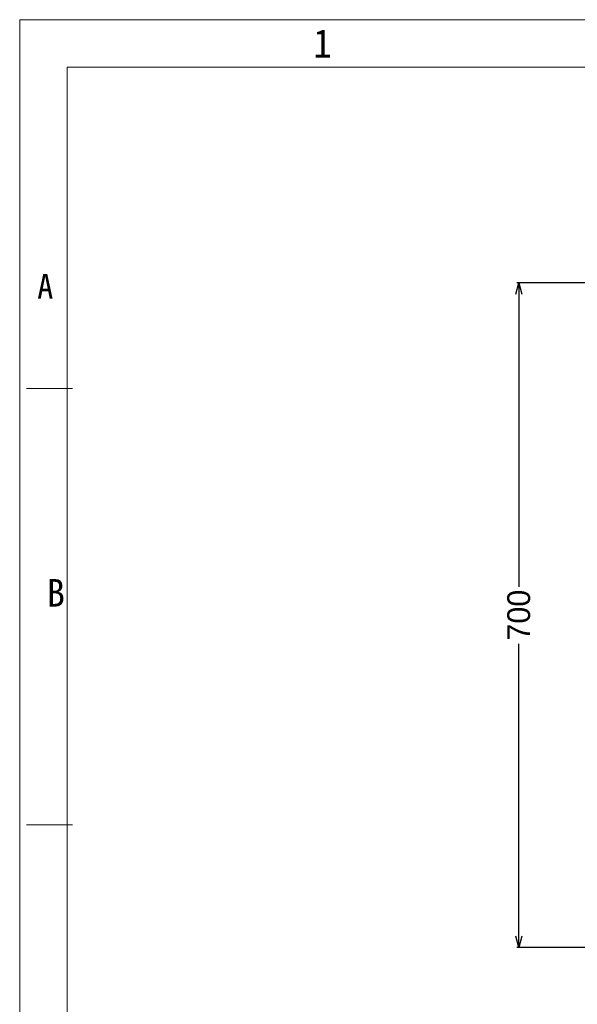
# Model space of a CAD drawing. Header units: millimetres. Extents: x -24622 to 2314, y -1603 to 2287.
# Tile 47 of 236: x -4025 to -3439, y 1251 to 2287. Entities that reach past the tile are written whole.
import ezdxf
from ezdxf.enums import TextEntityAlignment as Align

# ---------------------------------------------------------------- set-up
doc = ezdxf.new("R2010")
doc.units = ezdxf.units.MM
doc.layers.add('用户自定义1', color=4, linetype='Continuous', lineweight=13)
doc.styles.add('样式 2', font='simkai.ttf', dxfattribs={"width": 0.95})
doc.dimstyles.new('副本 22', dxfattribs={"dimtxt": 24, "dimasz": 12, "dimexe": 2.1, "dimexo": 2.7, "dimgap": 2, "dimtad": 0, "dimtxsty": 'Standard', "dimblk": 'OPEN30', "dimcen": 0, "dimclrd": 5, "dimclre": 3, "dimclrt": 256, "dimadec": 0, "dimazin": 2, "dimtm": 1e-09, "dimtfac": 0.6, "dimtofl": 0, "dimtmove": 0, "dimatfit": 3, "dimldrblk": 'OPEN30', "dimfxl": 0, "dimtolj": 1, "dimarcsym": 0})

# ---------------------------------------------------------------- blocks, each defined once
blk = doc.blocks.new('_Open30')
at = {"color": 0, "linetype": 'ByBlock', "lineweight": -2}
for p, q in [((-1, 0.268), (0, 0)), ((0, 0), (-1, -0.268)), ((0, 0), (-1, 0))]:
    blk.add_line(p, q, dxfattribs=at)
blk = doc.blocks.new('*D98')
at = {"color": 3, "linetype": 'ByBlock', "lineweight": -2}
for p, q in [((-3356.5, 2010.4), (-3502.3, 2010.4)), ((-3356.5, 1310.4), (-3502.3, 1310.4))]:
    blk.add_line(p, q, dxfattribs=at)
at = {"color": 5, "linetype": 'ByBlock', "lineweight": -2}
for p, q in [((-3500.2, 1998.4), (-3500.2, 1690.4)), ((-3500.2, 1322.4), (-3500.2, 1630.4))]:
    blk.add_line(p, q, dxfattribs=at)
at = {"layer": 'Defpoints', "color": 0, "linetype": 'ByBlock'}
for p in [(-3353.8, 2010.4), (-3500.2, 1310.4), (-3353.8, 1310.4)]:
    blk.add_point(p, dxfattribs=at)
at = {"color": 5, "linetype": 'ByBlock', "lineweight": -2, "xscale": 12, "yscale": 12, "zscale": 12}
for p, rotation in [((-3500.2, 2010.4), 90), ((-3500.2, 1310.4), 270)]:
    blk.add_blockref('_Open30', p, dxfattribs=dict(at, rotation=rotation))
at = {"linetype": 'ByBlock', "insert": (-3500.2, 1660.4), "char_height": 24, "attachment_point": 5, "rotation": 90}
blk.add_mtext('\\A1;700', dxfattribs=at)

msp = doc.modelspace()

# ---------------------------------------------------------------- linework, layer by layer
at = {"layer": '用户自定义1', "color": 0, "lineweight": 15, "ltscale": 0.3}
for p, q in [((-4025.441, 2187.247), (-4025.441, 2287.353)), ((-3975.388, 2237.3), (-1152.396, 2237.3)), ((-3975.388, 2187.247), (-3975.388, 2237.3)), ((-4025.441, 235.178), (-4025.441, 2187.247)), ((-3975.388, 285.231), (-3975.388, 2187.247)), ((-4018.187, 1899.162), (-3969.827, 1899.162)), ((-4018.187, 1439.738), (-3969.827, 1439.738)), ((-4018.187, 1439.738), (-3969.827, 1439.738))]:
    msp.add_line(p, q, dxfattribs=at)
msp.add_lwpolyline([(-4025.441, 2287.353), (-1302.556, 2287.353), (-1102.343, 2287.353)], dxfattribs=at)

# ---------------------------------------------------------------- texts
at = {"layer": '用户自定义1', "color": 0, "lineweight": 15, "ltscale": 0.3, "style": '样式 2', "width": 0.95}
for s, height, p in [('1', 30.032, (-3706.77, 2247.311)), ('A', 26.115, (-3998.555, 1993.564)), ('B', 29.016, (-3987.278, 1669.45))]:
    msp.add_text(s, height=height, dxfattribs=at).set_placement(p, align=Align.CENTER)

# ---------------------------------------------------------------- dimensions: what is measured, and where the dimension line sits
at = {"color": 5, "linetype": 'ByBlock'}
dim = msp.add_linear_dim(base=(-3500.232, 1310.415), p1=(-3353.808, 2010.415), p2=(-3353.808, 1310.415), angle=90, dimstyle='副本 22', dxfattribs=at)
dim.commit()
dim.dimension.update_dxf_attribs({"geometry": '*D98', "text_midpoint": (-3500.232, 1660.415)})

doc.saveas('drawing.dxf')
